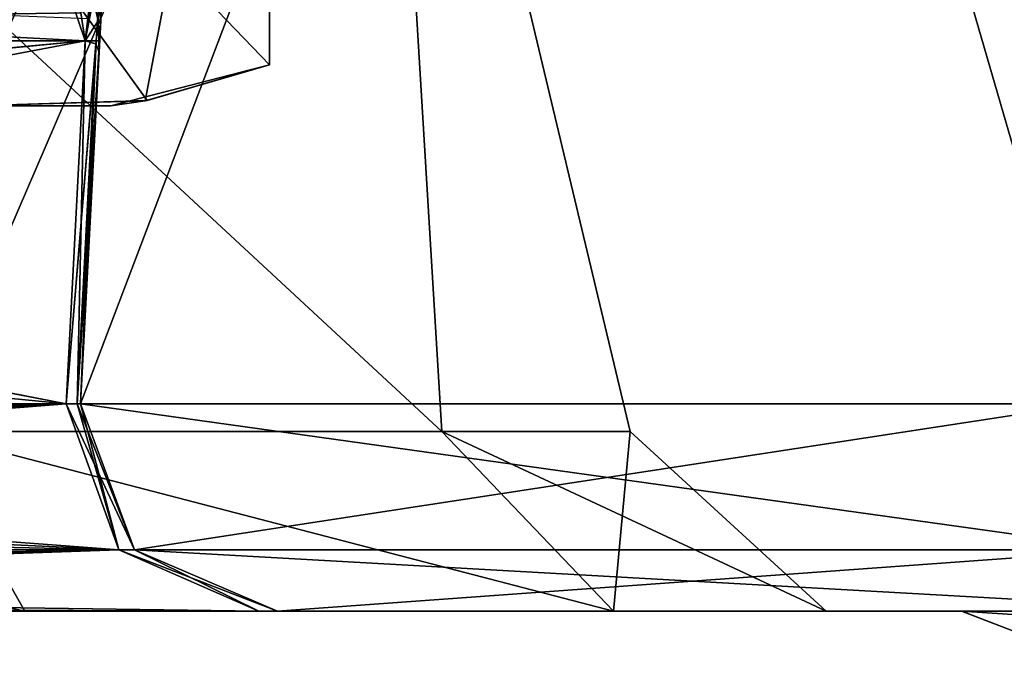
# Model space of a CAD drawing. Header units: inches. Extents: x -11.1 to 11.1, y -2.2 to 7.8.
# Tile 24 of 256: x -8.6076 to -8.4578, y -2.1211 to -2.0219. Entities that reach past the tile are written whole.
import ezdxf

# ---------------------------------------------------------------- set-up
doc = ezdxf.new("R2010")
doc.units = ezdxf.units.IN
doc.header["$LTSCALE"] = 93.866667
doc.header["$MEASUREMENT"] = 0
for name, color, linetype in [('13983', 7, 'CONTINUOUS'), ('13985', 7, 'CONTINUOUS'), ('13986', 7, 'CONTINUOUS'), ('13996', 7, 'CONTINUOUS'), ('14067', 7, 'CONTINUOUS'), ('14069', 7, 'CONTINUOUS'), ('14070', 7, 'CONTINUOUS'), ('14080', 7, 'CONTINUOUS'), ('15054', 7, 'CONTINUOUS'), ('15136', 7, 'CONTINUOUS'), ('15137', 7, 'CONTINUOUS'), ('15138', 7, 'CONTINUOUS'), ('15139', 7, 'CONTINUOUS'), ('15144', 7, 'CONTINUOUS'), ('15145', 7, 'CONTINUOUS'), ('15146', 7, 'CONTINUOUS'), ('15166', 7, 'CONTINUOUS'), ('15167', 7, 'CONTINUOUS'), ('15168', 7, 'CONTINUOUS'), ('15169', 7, 'CONTINUOUS'), ('15235', 7, 'CONTINUOUS'), ('15238', 7, 'CONTINUOUS'), ('15239', 7, 'CONTINUOUS'), ('15242', 7, 'CONTINUOUS'), ('15251', 7, 'CONTINUOUS'), ('15252', 7, 'CONTINUOUS'), ('15253', 7, 'CONTINUOUS'), ('15254', 7, 'CONTINUOUS'), ('15256', 7, 'CONTINUOUS'), ('15265', 7, 'CONTINUOUS'), ('15266', 7, 'CONTINUOUS'), ('15267', 7, 'CONTINUOUS'), ('15268', 7, 'CONTINUOUS'), ('15269', 7, 'CONTINUOUS'), ('15270', 7, 'CONTINUOUS'), ('15271', 7, 'CONTINUOUS'), ('15272', 7, 'CONTINUOUS'), ('15273', 7, 'CONTINUOUS'), ('15274', 7, 'CONTINUOUS'), ('15330', 7, 'CONTINUOUS'), ('15331', 7, 'CONTINUOUS'), ('15332', 7, 'CONTINUOUS'), ('15432', 7, 'CONTINUOUS'), ('15433', 7, 'CONTINUOUS'), ('15497', 7, 'CONTINUOUS'), ('15504', 7, 'CONTINUOUS'), ('15507', 7, 'CONTINUOUS'), ('15508', 7, 'CONTINUOUS'), ('16139', 7, 'CONTINUOUS'), ('16147', 7, 'CONTINUOUS')]:
    doc.layers.add(name, color=color, linetype=linetype)

msp = doc.modelspace()

# ---------------------------------------------------------------- linework, layer by layer
at = {"layer": '13983', "color": 252, "linetype": 'Continuous', "true_color": 0x969696}
for points in [[(-8.61, -2.035, -2), (-8.61468, -2.035, -2.07812), (-8.59375, -2.035, -2), (-8.61, -2.035, -2)], [(-8.61468, -2.035, -1.92188), (-8.61, -2.035, -2), (-8.59375, -2.035, -2), (-8.61468, -2.035, -1.92188)]]:
    msp.add_3dface(points, dxfattribs=at)
at = {"layer": '13985', "color": 252, "linetype": 'Continuous', "true_color": 0x969696}
for points in [[(-8.65979, -1.935, -2.15625), (-8.56958, -1.935, -2), (-8.65979, -2.02877, -2.15625), (-8.65979, -1.935, -2.15625)], [(-8.65979, -2.02877, -2.15625), (-8.56958, -1.935, -2), (-8.63478, -2.03474, -2.11293), (-8.65979, -2.02877, -2.15625)], [(-8.56958, -1.935, -2), (-8.61468, -2.035, -2.07812), (-8.63478, -2.03474, -2.11293), (-8.56958, -1.935, -2)], [(-8.61468, -2.035, -2.07812), (-8.56958, -1.935, -2), (-8.5885, -2.03427, -2.03278), (-8.61468, -2.035, -2.07812)], [(-8.56958, -1.935, -2), (-8.56958, -2.02877, -2), (-8.5885, -2.03427, -2.03278), (-8.56958, -1.935, -2)]]:
    msp.add_3dface(points, dxfattribs=at)
at = {"layer": '13986', "color": 252, "linetype": 'Continuous', "true_color": 0x969696}
for points in [[(-8.56958, -1.935, -2), (-8.65979, -1.935, -1.84375), (-8.56958, -2.02877, -2), (-8.56958, -1.935, -2)], [(-8.65979, -1.935, -1.84375), (-8.61468, -2.035, -1.92188), (-8.5882, -2.03423, -1.96774), (-8.65979, -1.935, -1.84375)], [(-8.56958, -2.02877, -2), (-8.65979, -1.935, -1.84375), (-8.5882, -2.03423, -1.96774), (-8.56958, -2.02877, -2)]]:
    msp.add_3dface(points, dxfattribs=at)
at = {"layer": '13996', "color": 252, "linetype": 'Continuous', "true_color": 0x969696}
for points in [[(-8.56958, -2.02877, -2), (-8.59375, -2.035, -2), (-8.5885, -2.03427, -2.03278), (-8.56958, -2.02877, -2)], [(-8.59375, -2.035, -2), (-8.56958, -2.02877, -2), (-8.5882, -2.03423, -1.96774), (-8.59375, -2.035, -2)], [(-8.61468, -2.035, -1.92188), (-8.59375, -2.035, -2), (-8.5882, -2.03423, -1.96774), (-8.61468, -2.035, -1.92188)], [(-8.59375, -2.035, -2), (-8.61468, -2.035, -2.07812), (-8.5885, -2.03427, -2.03278), (-8.59375, -2.035, -2)]]:
    msp.add_3dface(points, dxfattribs=at)
at = {"layer": '14067', "color": 252, "linetype": 'Continuous', "true_color": 0x969696}
for points in [[(-8.61, -2.035, 2), (-8.61468, -2.035, 1.92188), (-8.59375, -2.035, 2), (-8.61, -2.035, 2)], [(-8.61468, -2.035, 2.07812), (-8.61, -2.035, 2), (-8.59375, -2.035, 2), (-8.61468, -2.035, 2.07812)]]:
    msp.add_3dface(points, dxfattribs=at)
at = {"layer": '14069', "color": 252, "linetype": 'Continuous', "true_color": 0x969696}
for points in [[(-8.65979, -1.935, 1.84375), (-8.56958, -1.935, 2), (-8.65979, -2.02877, 1.84375), (-8.65979, -1.935, 1.84375)], [(-8.65979, -2.02877, 1.84375), (-8.56958, -1.935, 2), (-8.63478, -2.03474, 1.88707), (-8.65979, -2.02877, 1.84375)], [(-8.56958, -1.935, 2), (-8.61468, -2.035, 1.92188), (-8.63478, -2.03474, 1.88707), (-8.56958, -1.935, 2)], [(-8.61468, -2.035, 1.92188), (-8.56958, -1.935, 2), (-8.5885, -2.03427, 1.96722), (-8.61468, -2.035, 1.92188)], [(-8.56958, -1.935, 2), (-8.56958, -2.02877, 2), (-8.5885, -2.03427, 1.96722), (-8.56958, -1.935, 2)]]:
    msp.add_3dface(points, dxfattribs=at)
at = {"layer": '14070', "color": 252, "linetype": 'Continuous', "true_color": 0x969696}
for points in [[(-8.56958, -1.935, 2), (-8.65979, -1.935, 2.15625), (-8.56958, -2.02877, 2), (-8.56958, -1.935, 2)], [(-8.65979, -1.935, 2.15625), (-8.61468, -2.035, 2.07812), (-8.5882, -2.03423, 2.03226), (-8.65979, -1.935, 2.15625)], [(-8.56958, -2.02877, 2), (-8.65979, -1.935, 2.15625), (-8.5882, -2.03423, 2.03226), (-8.56958, -2.02877, 2)]]:
    msp.add_3dface(points, dxfattribs=at)
at = {"layer": '14080', "color": 252, "linetype": 'Continuous', "true_color": 0x969696}
for points in [[(-8.56958, -2.02877, 2), (-8.59375, -2.035, 2), (-8.5885, -2.03427, 1.96722), (-8.56958, -2.02877, 2)], [(-8.59375, -2.035, 2), (-8.56958, -2.02877, 2), (-8.5882, -2.03423, 2.03226), (-8.59375, -2.035, 2)], [(-8.61468, -2.035, 2.07812), (-8.59375, -2.035, 2), (-8.5882, -2.03423, 2.03226), (-8.61468, -2.035, 2.07812)], [(-8.59375, -2.035, 2), (-8.61468, -2.035, 1.92188), (-8.5885, -2.03427, 1.96722), (-8.59375, -2.035, 2)]]:
    msp.add_3dface(points, dxfattribs=at)
at = {"layer": '15054', "linetype": 'Continuous'}
for points in [[(-8.86023, -2.112, -2.27365), (-8.57122, -2.112, -3.63333), (-8.85922, -2.112, -2.24162), (-8.86023, -2.112, -2.27365)], [(-8.86023, -2.112, -1.72635), (-8.7311, -2.112, -1.73559), (-8.57122, -2.112, -0.36667), (-8.86023, -2.112, -1.72635)], [(-8.86023, -2.112, 1.72635), (-8.57122, -2.112, 0.36667), (-8.85922, -2.112, 1.75838), (-8.86023, -2.112, 1.72635)], [(-8.86023, -2.112, 2.27365), (-8.7311, -2.112, 2.26441), (-8.57122, -2.112, 3.63333), (-8.86023, -2.112, 2.27365)], [(-8.85922, -2.112, -2.24162), (-8.57122, -2.112, -3.63333), (-8.7311, -2.112, -2.26441), (-8.85922, -2.112, -2.24162)], [(-8.85922, -2.112, 1.75838), (-8.57122, -2.112, 0.36667), (-8.7311, -2.112, 1.73559), (-8.85922, -2.112, 1.75838)], [(-8.7311, -2.112, -2.26441), (-8.57122, -2.112, -3.63333), (-8.60682, -2.112, -2.22315), (-8.7311, -2.112, -2.26441)], [(-8.7311, -2.112, -1.73559), (-8.60682, -2.112, -1.77685), (-8.57122, -2.112, -0.36667), (-8.7311, -2.112, -1.73559)], [(-8.7311, -2.112, 1.73559), (-8.57122, -2.112, 0.36667), (-8.60682, -2.112, 1.77685), (-8.7311, -2.112, 1.73559)], [(-8.7311, -2.112, 2.26441), (-8.60682, -2.112, 2.22315), (-8.57122, -2.112, 3.63333), (-8.7311, -2.112, 2.26441)], [(-8.60682, -2.112, -2.22315), (-8.57122, -2.112, -3.63333), (-8.5691, -2.112, -3.64675), (-8.60682, -2.112, -2.22315)], [(-8.51724, -2.112, -2.12701), (-8.60682, -2.112, -2.22315), (-8.56839, -2.112, -3.66032), (-8.51724, -2.112, -2.12701)], [(-8.56839, -2.112, -3.66032), (-8.60682, -2.112, -2.22315), (-8.5691, -2.112, -3.64675), (-8.56839, -2.112, -3.66032)], [(-8.60682, -2.112, -1.77685), (-8.51724, -2.112, -1.87299), (-8.57122, -2.112, -0.36667), (-8.60682, -2.112, -1.77685)], [(-8.5691, -2.112, 0.35325), (-8.56839, -2.112, 0.33968), (-8.60682, -2.112, 1.77685), (-8.5691, -2.112, 0.35325)], [(-8.60682, -2.112, 1.77685), (-8.56839, -2.112, 0.33968), (-8.51724, -2.112, 1.87299), (-8.60682, -2.112, 1.77685)], [(-8.57122, -2.112, 0.36667), (-8.5691, -2.112, 0.35325), (-8.60682, -2.112, 1.77685), (-8.57122, -2.112, 0.36667)], [(-8.60682, -2.112, 2.22315), (-8.51724, -2.112, 2.12701), (-8.57122, -2.112, 3.63333), (-8.60682, -2.112, 2.22315)], [(-8.57122, -2.112, -0.36667), (-8.51724, -2.112, -1.87299), (-8.5691, -2.112, -0.35325), (-8.57122, -2.112, -0.36667)], [(-8.57122, -2.112, 3.63333), (-8.51724, -2.112, 2.12701), (-8.5691, -2.112, 3.64675), (-8.57122, -2.112, 3.63333)], [(-8.5691, -2.112, -0.35325), (-8.51724, -2.112, -1.87299), (-8.56839, -2.112, -0.33968), (-8.5691, -2.112, -0.35325)], [(-8.5691, -2.112, 3.64675), (-8.51724, -2.112, 2.12701), (-8.56839, -2.112, 3.66032), (-8.5691, -2.112, 3.64675)], [(-8.51724, -2.112, -2.12701), (-8.56839, -2.112, -3.66032), (-8.46427, -2.112, -3.75256), (-8.51724, -2.112, -2.12701)], [(-8.56839, -2.112, -0.33968), (-8.51724, -2.112, -1.87299), (-8.56839, -2.112, 0.33968), (-8.56839, -2.112, -0.33968)], [(-8.56839, -2.112, 0.33968), (-8.51724, -2.112, -1.87299), (-8.51724, -2.112, 1.87299), (-8.56839, -2.112, 0.33968)], [(-8.51724, -2.112, 2.12701), (-8.48489, -2.112, 2), (-8.56839, -2.112, 3.675), (-8.51724, -2.112, 2.12701)], [(-8.56839, -2.112, 3.675), (-8.48489, -2.112, 2), (-8.46426, -2.112, 3.75258), (-8.56839, -2.112, 3.675)], [(-8.56839, -2.112, 3.66032), (-8.51724, -2.112, 2.12701), (-8.56839, -2.112, 3.675), (-8.56839, -2.112, 3.66032)], [(-8.42388, -2.112, 4.02388), (-8.56839, -2.112, 3.675), (-8.46426, -2.112, 3.75258), (-8.42388, -2.112, 4.02388)], [(-8.56839, -2.112, -3.675), (-8.42388, -2.112, -4.02388), (-8.56839, -2.112, -3.66032), (-8.56839, -2.112, -3.675)], [(-8.56839, -2.112, -3.66032), (-8.42388, -2.112, -4.02388), (-8.46427, -2.112, -3.75256), (-8.56839, -2.112, -3.66032)], [(-8.48489, -2.112, -2), (-8.51724, -2.112, -2.12701), (-8.46427, -2.112, -3.75256), (-8.48489, -2.112, -2)], [(-8.51724, -2.112, -1.87299), (-8.48489, -2.112, -2), (-8.51724, -2.112, 1.87299), (-8.51724, -2.112, -1.87299)], [(-8.51724, -2.112, 1.87299), (-8.48489, -2.112, -2), (-8.48489, -2.112, 2), (-8.51724, -2.112, 1.87299)], [(-8.48489, -2.112, 2), (-8.48489, -2.112, -2), (-8.46427, -2.112, -3.75256), (-8.48489, -2.112, 2)], [(-8.48489, -2.112, 2), (-8.46427, -2.112, -3.75256), (-8.46426, -2.112, 3.75258), (-8.48489, -2.112, 2)], [(-8.46427, -2.112, -3.75256), (-8.42388, -2.112, -4.02388), (-8.35718, -2.112, -3.95407), (-8.46427, -2.112, -3.75256)], [(-8.46427, -2.112, -3.75256), (-8.35107, -2.112, -3.64744), (-8.46426, -2.112, 3.75258), (-8.46427, -2.112, -3.75256)], [(-8.38162, -2.112, 3.92706), (-8.42388, -2.112, 4.02388), (-8.46426, -2.112, 3.75258), (-8.38162, -2.112, 3.92706)], [(-8.35107, -2.112, -3.64744), (-8.351, -2.112, 3.6474), (-8.46426, -2.112, 3.75258), (-8.35107, -2.112, -3.64744)]]:
    msp.add_3dface(points, dxfattribs=at)
at = {"layer": '15136', "linetype": 'Continuous'}
for points in [[(-8.88954, -2.08043, 2.27988), (-8.60053, -2.08043, 3.63956), (-8.88353, -2.02515, 2.29419), (-8.88954, -2.08043, 2.27988)], [(-8.88353, -2.02515, 2.29419), (-8.60053, -2.08043, 3.63956), (-8.59763, -2.02515, 3.63925), (-8.88353, -2.02515, 2.29419)]]:
    msp.add_3dface(points, dxfattribs=at)
at = {"layer": '15137', "linetype": 'Continuous'}
for points in [[(-8.88851, -2.05229, -1.72237), (-8.60053, -2.08043, -0.36044), (-8.88751, -2.02515, -1.72454), (-8.88851, -2.05229, -1.72237)], [(-8.88751, -2.02515, -1.72454), (-8.60053, -2.08043, -0.36044), (-8.59763, -2.02515, -0.36075), (-8.88751, -2.02515, -1.72454)], [(-8.88954, -2.08043, -1.72012), (-8.60053, -2.08043, -0.36044), (-8.88851, -2.05229, -1.72237), (-8.88954, -2.08043, -1.72012)]]:
    msp.add_3dface(points, dxfattribs=at)
at = {"layer": '15138', "linetype": 'Continuous'}
for points in [[(-8.60053, -2.08043, 0.36044), (-8.88954, -2.08043, 1.72012), (-8.59763, -2.02515, 0.36075), (-8.60053, -2.08043, 0.36044)], [(-8.59763, -2.02515, 0.36075), (-8.88954, -2.08043, 1.72012), (-8.88851, -2.0523, 1.72237), (-8.59763, -2.02515, 0.36075)], [(-8.88751, -2.02515, 1.72454), (-8.59763, -2.02515, 0.36075), (-8.88851, -2.0523, 1.72237), (-8.88751, -2.02515, 1.72454)]]:
    msp.add_3dface(points, dxfattribs=at)
at = {"layer": '15139', "linetype": 'Continuous'}
for points in [[(-8.60053, -2.08043, -3.63956), (-8.88954, -2.08043, -2.27988), (-8.59763, -2.02515, -3.63925), (-8.60053, -2.08043, -3.63956)], [(-8.59763, -2.02515, -3.63925), (-8.88954, -2.08043, -2.27988), (-8.88854, -2.05327, -2.27771), (-8.59763, -2.02515, -3.63925)], [(-8.88751, -2.02515, -2.27546), (-8.59763, -2.02515, -3.63925), (-8.88854, -2.05327, -2.27771), (-8.88751, -2.02515, -2.27546)]]:
    msp.add_3dface(points, dxfattribs=at)
at = {"layer": '15144', "linetype": 'Continuous'}
for points in [[(-8.59835, -2.08043, -3.675), (-8.57492, -1.63343, -3.675), (-8.4285, -1.63343, -4.0285), (-8.59835, -2.08043, -3.675)], [(-8.44506, -2.08043, -4.04506), (-8.59835, -2.08043, -3.675), (-8.4285, -1.63343, -4.0285), (-8.44506, -2.08043, -4.04506)]]:
    msp.add_3dface(points, dxfattribs=at)
at = {"layer": '15145', "linetype": 'Continuous'}
for points in [[(-8.59835, -2.08043, 3.675), (-8.57492, -1.63343, 3.675), (-8.59545, -2.02515, 3.66002), (-8.59835, -2.08043, 3.675)], [(-8.59835, -2.08043, -3.675), (-8.59835, -2.08043, -3.66032), (-8.57492, -1.63343, -3.675), (-8.59835, -2.08043, -3.675)], [(-8.57492, -1.63343, -3.675), (-8.59835, -2.08043, -3.66032), (-8.59554, -2.02683, -3.66003), (-8.57492, -1.63343, -3.675)], [(-8.59338, -1.98575, -0.382), (-8.59835, -2.08043, 0.33968), (-8.57492, -1.63343, -1.58776), (-8.59338, -1.98575, -0.382)], [(-8.57492, -1.63343, -1.58776), (-8.59835, -2.08043, 0.33968), (-8.59545, -2.02515, 0.33998), (-8.57492, -1.63343, -1.58776)], [(-8.59511, -2.01865, -3.65254), (-8.57492, -1.63343, -3.675), (-8.59554, -2.02683, -3.66003), (-8.59511, -2.01865, -3.65254)], [(-8.59545, -2.02515, 3.66002), (-8.57492, -1.63343, 3.675), (-8.59462, -2.00938, 3.65466), (-8.59545, -2.02515, 3.66002)], [(-8.5937, -1.99178, 0.36635), (-8.57492, -1.63343, -1.58776), (-8.59545, -2.02515, 0.33998), (-8.5937, -1.99178, 0.36635)], [(-8.59389, -1.99537, -0.35981), (-8.59835, -2.08043, 0.33968), (-8.59338, -1.98575, -0.382), (-8.59389, -1.99537, -0.35981)], [(-8.59462, -2.00938, -0.34534), (-8.59835, -2.08043, 0.33968), (-8.59389, -1.99537, -0.35981), (-8.59462, -2.00938, -0.34534)], [(-8.59545, -2.02515, -0.33998), (-8.59835, -2.08043, 0.33968), (-8.59462, -2.00938, -0.34534), (-8.59545, -2.02515, -0.33998)], [(-8.59835, -2.08043, 3.66032), (-8.59835, -2.08043, 3.675), (-8.59545, -2.02515, 3.66002), (-8.59835, -2.08043, 3.66032)], [(-8.59835, -2.08043, -0.33968), (-8.59835, -2.08043, 0.33968), (-8.59545, -2.02515, -0.33998), (-8.59835, -2.08043, -0.33968)]]:
    msp.add_3dface(points, dxfattribs=at)
at = {"layer": '15146', "linetype": 'Continuous'}
for points in [[(-8.59835, -2.08043, 3.675), (-8.44506, -2.08043, 4.04506), (-8.57492, -1.63343, 3.675), (-8.59835, -2.08043, 3.675)], [(-8.57492, -1.63343, 3.675), (-8.44506, -2.08043, 4.04506), (-8.4285, -1.63343, 4.0285), (-8.57492, -1.63343, 3.675)]]:
    msp.add_3dface(points, dxfattribs=at)
at = {"layer": '15166', "linetype": 'Continuous'}
for points in [[(-8.60053, -2.08043, -3.63956), (-8.59763, -2.02515, -3.63925), (-8.59602, -2.02556, -3.64957), (-8.60053, -2.08043, -3.63956)], [(-8.59889, -2.08042, -3.64988), (-8.60053, -2.08043, -3.63956), (-8.59602, -2.02556, -3.64957), (-8.59889, -2.08042, -3.64988)], [(-8.59554, -2.02683, -3.66003), (-8.59889, -2.08042, -3.64988), (-8.59602, -2.02556, -3.64957), (-8.59554, -2.02683, -3.66003)], [(-8.59554, -2.02683, -3.66003), (-8.59835, -2.08043, -3.66032), (-8.59889, -2.08042, -3.64988), (-8.59554, -2.02683, -3.66003)]]:
    msp.add_3dface(points, dxfattribs=at)
at = {"layer": '15167', "linetype": 'Continuous'}
for points in [[(-8.59763, -2.02515, -0.36075), (-8.60053, -2.08043, -0.36044), (-8.59889, -2.08042, -0.35012), (-8.59763, -2.02515, -0.36075)], [(-8.59763, -2.02515, -0.36075), (-8.59889, -2.08042, -0.35012), (-8.596, -2.02518, -0.35044), (-8.59763, -2.02515, -0.36075)], [(-8.59889, -2.08042, -0.35012), (-8.59835, -2.08043, -0.33968), (-8.596, -2.02518, -0.35044), (-8.59889, -2.08042, -0.35012)], [(-8.59835, -2.08043, -0.33968), (-8.59545, -2.02515, -0.33998), (-8.596, -2.02518, -0.35044), (-8.59835, -2.08043, -0.33968)]]:
    msp.add_3dface(points, dxfattribs=at)
at = {"layer": '15168', "linetype": 'Continuous'}
for points in [[(-8.60053, -2.08043, 0.36044), (-8.59763, -2.02515, 0.36075), (-8.596, -2.02516, 0.35046), (-8.60053, -2.08043, 0.36044)], [(-8.59889, -2.08042, 0.35012), (-8.60053, -2.08043, 0.36044), (-8.596, -2.02516, 0.35046), (-8.59889, -2.08042, 0.35012)], [(-8.59545, -2.02515, 0.33998), (-8.59835, -2.08043, 0.33968), (-8.59889, -2.08042, 0.35012), (-8.59545, -2.02515, 0.33998)], [(-8.59545, -2.02515, 0.33998), (-8.59889, -2.08042, 0.35012), (-8.596, -2.02516, 0.35046), (-8.59545, -2.02515, 0.33998)]]:
    msp.add_3dface(points, dxfattribs=at)
at = {"layer": '15169', "linetype": 'Continuous'}
for points in [[(-8.59763, -2.02515, 3.63925), (-8.60053, -2.08043, 3.63956), (-8.59889, -2.08042, 3.64988), (-8.59763, -2.02515, 3.63925)], [(-8.59763, -2.02515, 3.63925), (-8.59889, -2.08042, 3.64988), (-8.596, -2.02518, 3.64956), (-8.59763, -2.02515, 3.63925)], [(-8.59889, -2.08042, 3.64988), (-8.59835, -2.08043, 3.66032), (-8.596, -2.02518, 3.64956), (-8.59889, -2.08042, 3.64988)], [(-8.59835, -2.08043, 3.66032), (-8.59545, -2.02515, 3.66002), (-8.596, -2.02518, 3.64956), (-8.59835, -2.08043, 3.66032)]]:
    msp.add_3dface(points, dxfattribs=at)
at = {"layer": '15235', "linetype": 'Continuous'}
for points in [[(-8.59763, -2.02515, -3.63925), (-8.88751, -2.02515, -2.27546), (-8.8818, -2.01042, -2.27941), (-8.59763, -2.02515, -3.63925)], [(-8.59726, -2.02172, -3.63918), (-8.59763, -2.02515, -3.63925), (-8.8818, -2.01042, -2.27941), (-8.59726, -2.02172, -3.63918)]]:
    msp.add_3dface(points, dxfattribs=at)
at = {"layer": '15238', "linetype": 'Continuous'}
for points in [[(-8.88345, -2.01266, -1.72205), (-8.88751, -2.02515, -1.72454), (-8.60141, -2.01461, -0.39061), (-8.88345, -2.01266, -1.72205)], [(-8.60141, -2.01461, -0.39061), (-8.88751, -2.02515, -1.72454), (-8.59979, -2.01759, -0.37756), (-8.60141, -2.01461, -0.39061)], [(-8.59979, -2.01759, -0.37756), (-8.88751, -2.02515, -1.72454), (-8.59832, -2.02088, -0.36655), (-8.59979, -2.01759, -0.37756)], [(-8.88751, -2.02515, -1.72454), (-8.59763, -2.02515, -0.36075), (-8.59832, -2.02088, -0.36655), (-8.88751, -2.02515, -1.72454)]]:
    msp.add_3dface(points, dxfattribs=at)
at = {"layer": '15239', "linetype": 'Continuous'}
for points in [[(-8.59763, -2.02515, 0.36075), (-8.88751, -2.02515, 1.72454), (-8.8818, -2.01042, 1.72059), (-8.59763, -2.02515, 0.36075)], [(-8.60085, -2.01561, 0.38595), (-8.59763, -2.02515, 0.36075), (-8.8818, -2.01042, 1.72059), (-8.60085, -2.01561, 0.38595)]]:
    msp.add_3dface(points, dxfattribs=at)
at = {"layer": '15242', "linetype": 'Continuous'}
for points in [[(-8.87925, -2.01104, 2.29329), (-8.88353, -2.02515, 2.29419), (-8.60324, -2.01138, 3.59282), (-8.87925, -2.01104, 2.29329)], [(-8.60324, -2.01138, 3.59282), (-8.88353, -2.02515, 2.29419), (-8.60141, -2.01461, 3.60939), (-8.60324, -2.01138, 3.59282)], [(-8.60141, -2.01461, 3.60939), (-8.88353, -2.02515, 2.29419), (-8.59979, -2.01759, 3.62244), (-8.60141, -2.01461, 3.60939)], [(-8.59979, -2.01759, 3.62244), (-8.88353, -2.02515, 2.29419), (-8.59832, -2.02088, 3.63345), (-8.59979, -2.01759, 3.62244)], [(-8.88353, -2.02515, 2.29419), (-8.59763, -2.02515, 3.63925), (-8.59832, -2.02088, 3.63345), (-8.88353, -2.02515, 2.29419)]]:
    msp.add_3dface(points, dxfattribs=at)
at = {"layer": '15251', "linetype": 'Continuous'}
for points in [[(-8.59763, -2.02515, 3.63925), (-8.59462, -2.00938, 3.65466), (-8.59832, -2.02088, 3.63345), (-8.59763, -2.02515, 3.63925)], [(-8.59545, -2.02515, 3.66002), (-8.59462, -2.00938, 3.65466), (-8.59763, -2.02515, 3.63925), (-8.59545, -2.02515, 3.66002)], [(-8.59545, -2.02515, 3.66002), (-8.59763, -2.02515, 3.63925), (-8.596, -2.02518, 3.64956), (-8.59545, -2.02515, 3.66002)]]:
    msp.add_3dface(points, dxfattribs=at)
at = {"layer": '15252', "linetype": 'Continuous'}
for points in [[(-8.59763, -2.02515, -0.36075), (-8.59462, -2.00938, -0.34534), (-8.59832, -2.02088, -0.36655), (-8.59763, -2.02515, -0.36075)], [(-8.59545, -2.02515, -0.33998), (-8.59462, -2.00938, -0.34534), (-8.59763, -2.02515, -0.36075), (-8.59545, -2.02515, -0.33998)], [(-8.59545, -2.02515, -0.33998), (-8.59763, -2.02515, -0.36075), (-8.596, -2.02518, -0.35044), (-8.59545, -2.02515, -0.33998)]]:
    msp.add_3dface(points, dxfattribs=at)
at = {"layer": '15253', "linetype": 'Continuous'}
for points in [[(-8.5937, -1.99178, 0.36635), (-8.59763, -2.02515, 0.36075), (-8.60085, -2.01561, 0.38595), (-8.5937, -1.99178, 0.36635)], [(-8.59763, -2.02515, 0.36075), (-8.5937, -1.99178, 0.36635), (-8.596, -2.02516, 0.35046), (-8.59763, -2.02515, 0.36075)], [(-8.5937, -1.99178, 0.36635), (-8.59545, -2.02515, 0.33998), (-8.596, -2.02516, 0.35046), (-8.5937, -1.99178, 0.36635)]]:
    msp.add_3dface(points, dxfattribs=at)
at = {"layer": '15254', "linetype": 'Continuous'}
for points in [[(-8.59763, -2.02515, -3.63925), (-8.59726, -2.02172, -3.63918), (-8.59651, -2.01837, -3.63902), (-8.59763, -2.02515, -3.63925)], [(-8.59763, -2.02515, -3.63925), (-8.59651, -2.01837, -3.63902), (-8.59569, -2.02209, -3.64904), (-8.59763, -2.02515, -3.63925)], [(-8.59602, -2.02556, -3.64957), (-8.59763, -2.02515, -3.63925), (-8.59569, -2.02209, -3.64904), (-8.59602, -2.02556, -3.64957)], [(-8.59554, -2.02683, -3.66003), (-8.59602, -2.02556, -3.64957), (-8.59569, -2.02209, -3.64904), (-8.59554, -2.02683, -3.66003)]]:
    msp.add_3dface(points, dxfattribs=at)
at = {"layer": '15256', "linetype": 'Continuous'}
for points in [[(-8.59569, -2.02209, -3.64904), (-8.59651, -2.01837, -3.63902), (-8.59528, -2.01504, -3.64197), (-8.59569, -2.02209, -3.64904)], [(-8.59511, -2.01865, -3.65254), (-8.59569, -2.02209, -3.64904), (-8.59528, -2.01504, -3.64197), (-8.59511, -2.01865, -3.65254)], [(-8.59511, -2.01865, -3.65254), (-8.59554, -2.02683, -3.66003), (-8.59569, -2.02209, -3.64904), (-8.59511, -2.01865, -3.65254)]]:
    msp.add_3dface(points, dxfattribs=at)
at = {"layer": '15265', "linetype": 'Continuous'}
for points in [[(-8.88954, -2.08043, -2.27988), (-8.60053, -2.08043, -3.63956), (-8.59251, -2.10265, -3.63786), (-8.88954, -2.08043, -2.27988)], [(-8.88954, -2.08043, -2.27988), (-8.59251, -2.10265, -3.63786), (-8.88888, -2.08849, -2.27974), (-8.88954, -2.08043, -2.27988)], [(-8.59251, -2.10265, -3.63786), (-8.88614, -2.09608, -2.27916), (-8.88888, -2.08849, -2.27974), (-8.59251, -2.10265, -3.63786)], [(-8.59251, -2.10265, -3.63786), (-8.88152, -2.10265, -2.27818), (-8.88614, -2.09608, -2.27916), (-8.59251, -2.10265, -3.63786)], [(-8.59251, -2.10265, -3.63786), (-8.87535, -2.10772, -2.27687), (-8.88152, -2.10265, -2.27818), (-8.59251, -2.10265, -3.63786)], [(-8.59251, -2.10265, -3.63786), (-8.57122, -2.112, -3.63333), (-8.87535, -2.10772, -2.27687), (-8.59251, -2.10265, -3.63786)], [(-8.57122, -2.112, -3.63333), (-8.86807, -2.11091, -2.27532), (-8.87535, -2.10772, -2.27687), (-8.57122, -2.112, -3.63333)], [(-8.57122, -2.112, -3.63333), (-8.86023, -2.112, -2.27365), (-8.86807, -2.11091, -2.27532), (-8.57122, -2.112, -3.63333)]]:
    msp.add_3dface(points, dxfattribs=at)
at = {"layer": '15266', "linetype": 'Continuous'}
for points in [[(-8.60053, -2.08043, -0.36044), (-8.88954, -2.08043, -1.72012), (-8.88888, -2.08849, -1.72026), (-8.60053, -2.08043, -0.36044)], [(-8.88614, -2.09608, -1.72084), (-8.60053, -2.08043, -0.36044), (-8.88888, -2.08849, -1.72026), (-8.88614, -2.09608, -1.72084)], [(-8.88152, -2.10265, -1.72182), (-8.60053, -2.08043, -0.36044), (-8.88614, -2.09608, -1.72084), (-8.88152, -2.10265, -1.72182)], [(-8.59251, -2.10265, -0.36214), (-8.60053, -2.08043, -0.36044), (-8.88152, -2.10265, -1.72182), (-8.59251, -2.10265, -0.36214)], [(-8.87535, -2.10771, -1.72313), (-8.59251, -2.10265, -0.36214), (-8.88152, -2.10265, -1.72182), (-8.87535, -2.10771, -1.72313)], [(-8.86807, -2.11091, -1.72468), (-8.59251, -2.10265, -0.36214), (-8.87535, -2.10771, -1.72313), (-8.86807, -2.11091, -1.72468)], [(-8.86023, -2.112, -1.72635), (-8.59251, -2.10265, -0.36214), (-8.86807, -2.11091, -1.72468), (-8.86023, -2.112, -1.72635)], [(-8.86023, -2.112, -1.72635), (-8.57122, -2.112, -0.36667), (-8.59251, -2.10265, -0.36214), (-8.86023, -2.112, -1.72635)]]:
    msp.add_3dface(points, dxfattribs=at)
at = {"layer": '15267', "linetype": 'Continuous'}
for points in [[(-8.59889, -2.08042, -0.35012), (-8.60053, -2.08043, -0.36044), (-8.59251, -2.10265, -0.36214), (-8.59889, -2.08042, -0.35012)], [(-8.59835, -2.08043, -0.33968), (-8.59889, -2.08042, -0.35012), (-8.59251, -2.10265, -0.36214), (-8.59835, -2.08043, -0.33968)], [(-8.59015, -2.10265, -0.33968), (-8.59835, -2.08043, -0.33968), (-8.59251, -2.10265, -0.36214), (-8.59015, -2.10265, -0.33968)], [(-8.57122, -2.112, -0.36667), (-8.59015, -2.10265, -0.33968), (-8.59251, -2.10265, -0.36214), (-8.57122, -2.112, -0.36667)], [(-8.57122, -2.112, -0.36667), (-8.56839, -2.112, -0.33968), (-8.59015, -2.10265, -0.33968), (-8.57122, -2.112, -0.36667)], [(-8.57122, -2.112, -0.36667), (-8.5691, -2.112, -0.35325), (-8.56839, -2.112, -0.33968), (-8.57122, -2.112, -0.36667)]]:
    msp.add_3dface(points, dxfattribs=at)
at = {"layer": '15268', "linetype": 'Continuous'}
for points in [[(-8.59835, -2.08043, 0.33968), (-8.59835, -2.08043, -0.33968), (-8.59015, -2.10265, -0.33968), (-8.59835, -2.08043, 0.33968)], [(-8.59015, -2.10265, 0.33968), (-8.59835, -2.08043, 0.33968), (-8.59015, -2.10265, -0.33968), (-8.59015, -2.10265, 0.33968)], [(-8.56839, -2.112, -0.33968), (-8.56839, -2.112, 0.33968), (-8.59015, -2.10265, 0.33968), (-8.56839, -2.112, -0.33968)], [(-8.56839, -2.112, -0.33968), (-8.59015, -2.10265, 0.33968), (-8.59015, -2.10265, -0.33968), (-8.56839, -2.112, -0.33968)]]:
    msp.add_3dface(points, dxfattribs=at)
at = {"layer": '15269', "linetype": 'Continuous'}
for points in [[(-8.60053, -2.08043, 0.36044), (-8.59889, -2.08042, 0.35012), (-8.59015, -2.10265, 0.33968), (-8.60053, -2.08043, 0.36044)], [(-8.59251, -2.10265, 0.36214), (-8.60053, -2.08043, 0.36044), (-8.59015, -2.10265, 0.33968), (-8.59251, -2.10265, 0.36214)], [(-8.59889, -2.08042, 0.35012), (-8.59835, -2.08043, 0.33968), (-8.59015, -2.10265, 0.33968), (-8.59889, -2.08042, 0.35012)], [(-8.56839, -2.112, 0.33968), (-8.57122, -2.112, 0.36667), (-8.59251, -2.10265, 0.36214), (-8.56839, -2.112, 0.33968)], [(-8.56839, -2.112, 0.33968), (-8.59251, -2.10265, 0.36214), (-8.59015, -2.10265, 0.33968), (-8.56839, -2.112, 0.33968)], [(-8.56839, -2.112, 0.33968), (-8.5691, -2.112, 0.35325), (-8.57122, -2.112, 0.36667), (-8.56839, -2.112, 0.33968)]]:
    msp.add_3dface(points, dxfattribs=at)
at = {"layer": '15270', "linetype": 'Continuous'}
for points in [[(-8.88954, -2.08043, 1.72012), (-8.60053, -2.08043, 0.36044), (-8.59251, -2.10265, 0.36214), (-8.88954, -2.08043, 1.72012)], [(-8.88888, -2.08849, 1.72026), (-8.88954, -2.08043, 1.72012), (-8.59251, -2.10265, 0.36214), (-8.88888, -2.08849, 1.72026)], [(-8.88614, -2.09608, 1.72084), (-8.88888, -2.08849, 1.72026), (-8.59251, -2.10265, 0.36214), (-8.88614, -2.09608, 1.72084)], [(-8.88152, -2.10265, 1.72182), (-8.88614, -2.09608, 1.72084), (-8.59251, -2.10265, 0.36214), (-8.88152, -2.10265, 1.72182)], [(-8.87535, -2.10772, 1.72313), (-8.88152, -2.10265, 1.72182), (-8.59251, -2.10265, 0.36214), (-8.87535, -2.10772, 1.72313)], [(-8.57122, -2.112, 0.36667), (-8.87535, -2.10772, 1.72313), (-8.59251, -2.10265, 0.36214), (-8.57122, -2.112, 0.36667)], [(-8.57122, -2.112, 0.36667), (-8.86807, -2.11091, 1.72468), (-8.87535, -2.10772, 1.72313), (-8.57122, -2.112, 0.36667)], [(-8.57122, -2.112, 0.36667), (-8.86023, -2.112, 1.72635), (-8.86807, -2.11091, 1.72468), (-8.57122, -2.112, 0.36667)]]:
    msp.add_3dface(points, dxfattribs=at)
at = {"layer": '15271', "linetype": 'Continuous'}
for points in [[(-8.60053, -2.08043, 3.63956), (-8.88954, -2.08043, 2.27988), (-8.88888, -2.08849, 2.27974), (-8.60053, -2.08043, 3.63956)], [(-8.88614, -2.09608, 2.27916), (-8.60053, -2.08043, 3.63956), (-8.88888, -2.08849, 2.27974), (-8.88614, -2.09608, 2.27916)], [(-8.88152, -2.10265, 2.27818), (-8.60053, -2.08043, 3.63956), (-8.88614, -2.09608, 2.27916), (-8.88152, -2.10265, 2.27818)], [(-8.59251, -2.10265, 3.63786), (-8.60053, -2.08043, 3.63956), (-8.88152, -2.10265, 2.27818), (-8.59251, -2.10265, 3.63786)], [(-8.87535, -2.10771, 2.27687), (-8.59251, -2.10265, 3.63786), (-8.88152, -2.10265, 2.27818), (-8.87535, -2.10771, 2.27687)], [(-8.86807, -2.11091, 2.27532), (-8.59251, -2.10265, 3.63786), (-8.87535, -2.10771, 2.27687), (-8.86807, -2.11091, 2.27532)], [(-8.86023, -2.112, 2.27365), (-8.59251, -2.10265, 3.63786), (-8.86807, -2.11091, 2.27532), (-8.86023, -2.112, 2.27365)], [(-8.86023, -2.112, 2.27365), (-8.57122, -2.112, 3.63333), (-8.59251, -2.10265, 3.63786), (-8.86023, -2.112, 2.27365)]]:
    msp.add_3dface(points, dxfattribs=at)
at = {"layer": '15272', "linetype": 'Continuous'}
for points in [[(-8.59889, -2.08042, 3.64988), (-8.60053, -2.08043, 3.63956), (-8.59251, -2.10265, 3.63786), (-8.59889, -2.08042, 3.64988)], [(-8.59835, -2.08043, 3.66032), (-8.59889, -2.08042, 3.64988), (-8.59251, -2.10265, 3.63786), (-8.59835, -2.08043, 3.66032)], [(-8.59015, -2.10265, 3.66032), (-8.59835, -2.08043, 3.66032), (-8.59251, -2.10265, 3.63786), (-8.59015, -2.10265, 3.66032)], [(-8.57122, -2.112, 3.63333), (-8.59015, -2.10265, 3.66032), (-8.59251, -2.10265, 3.63786), (-8.57122, -2.112, 3.63333)], [(-8.57122, -2.112, 3.63333), (-8.56839, -2.112, 3.66032), (-8.59015, -2.10265, 3.66032), (-8.57122, -2.112, 3.63333)], [(-8.57122, -2.112, 3.63333), (-8.5691, -2.112, 3.64675), (-8.56839, -2.112, 3.66032), (-8.57122, -2.112, 3.63333)]]:
    msp.add_3dface(points, dxfattribs=at)
at = {"layer": '15273', "linetype": 'Continuous'}
for points in [[(-8.59835, -2.08043, 3.675), (-8.59835, -2.08043, 3.66032), (-8.59015, -2.10265, 3.66032), (-8.59835, -2.08043, 3.675)], [(-8.59015, -2.10265, 3.675), (-8.59835, -2.08043, 3.675), (-8.59015, -2.10265, 3.66032), (-8.59015, -2.10265, 3.675)], [(-8.56839, -2.112, 3.66032), (-8.56839, -2.112, 3.675), (-8.59015, -2.10265, 3.675), (-8.56839, -2.112, 3.66032)], [(-8.56839, -2.112, 3.66032), (-8.59015, -2.10265, 3.675), (-8.59015, -2.10265, 3.66032), (-8.56839, -2.112, 3.66032)]]:
    msp.add_3dface(points, dxfattribs=at)
at = {"layer": '15274', "linetype": 'Continuous'}
for points in [[(-8.44506, -2.08043, 4.04506), (-8.59835, -2.08043, 3.675), (-8.43926, -2.10265, 4.03926), (-8.44506, -2.08043, 4.04506)], [(-8.59835, -2.08043, 3.675), (-8.59015, -2.10265, 3.675), (-8.43926, -2.10265, 4.03926), (-8.59835, -2.08043, 3.675)], [(-8.56839, -2.112, 3.675), (-8.42388, -2.112, 4.02388), (-8.59015, -2.10265, 3.675), (-8.56839, -2.112, 3.675)], [(-8.59015, -2.10265, 3.675), (-8.42388, -2.112, 4.02388), (-8.43926, -2.10265, 4.03926), (-8.59015, -2.10265, 3.675)]]:
    msp.add_3dface(points, dxfattribs=at)
at = {"layer": '15330', "linetype": 'Continuous'}
for points in [[(-8.59835, -2.08043, -3.675), (-8.44506, -2.08043, -4.04506), (-8.59015, -2.10265, -3.675), (-8.59835, -2.08043, -3.675)], [(-8.59015, -2.10265, -3.675), (-8.44506, -2.08043, -4.04506), (-8.43926, -2.10265, -4.03926), (-8.59015, -2.10265, -3.675)], [(-8.56839, -2.112, -3.675), (-8.59015, -2.10265, -3.675), (-8.43926, -2.10265, -4.03926), (-8.56839, -2.112, -3.675)], [(-8.42388, -2.112, -4.02388), (-8.56839, -2.112, -3.675), (-8.43926, -2.10265, -4.03926), (-8.42388, -2.112, -4.02388)]]:
    msp.add_3dface(points, dxfattribs=at)
at = {"layer": '15331', "linetype": 'Continuous'}
for points in [[(-8.59835, -2.08043, -3.66032), (-8.59835, -2.08043, -3.675), (-8.59015, -2.10265, -3.675), (-8.59835, -2.08043, -3.66032)], [(-8.59015, -2.10265, -3.66032), (-8.59835, -2.08043, -3.66032), (-8.59015, -2.10265, -3.675), (-8.59015, -2.10265, -3.66032)], [(-8.56839, -2.112, -3.675), (-8.56839, -2.112, -3.66032), (-8.59015, -2.10265, -3.66032), (-8.56839, -2.112, -3.675)], [(-8.56839, -2.112, -3.675), (-8.59015, -2.10265, -3.66032), (-8.59015, -2.10265, -3.675), (-8.56839, -2.112, -3.675)]]:
    msp.add_3dface(points, dxfattribs=at)
at = {"layer": '15332', "linetype": 'Continuous'}
for points in [[(-8.60053, -2.08043, -3.63956), (-8.59889, -2.08042, -3.64988), (-8.59015, -2.10265, -3.66032), (-8.60053, -2.08043, -3.63956)], [(-8.60053, -2.08043, -3.63956), (-8.59015, -2.10265, -3.66032), (-8.59251, -2.10265, -3.63786), (-8.60053, -2.08043, -3.63956)], [(-8.59889, -2.08042, -3.64988), (-8.59835, -2.08043, -3.66032), (-8.59015, -2.10265, -3.66032), (-8.59889, -2.08042, -3.64988)], [(-8.56839, -2.112, -3.66032), (-8.57122, -2.112, -3.63333), (-8.59251, -2.10265, -3.63786), (-8.56839, -2.112, -3.66032)], [(-8.59015, -2.10265, -3.66032), (-8.56839, -2.112, -3.66032), (-8.59251, -2.10265, -3.63786), (-8.59015, -2.10265, -3.66032)], [(-8.57122, -2.112, -3.63333), (-8.56839, -2.112, -3.66032), (-8.5691, -2.112, -3.64675), (-8.57122, -2.112, -3.63333)]]:
    msp.add_3dface(points, dxfattribs=at)
at = {"layer": '15432', "linetype": 'Continuous'}
for points in [[(-8.55312, -1.92369, -2.10083), (-8.71675, -1.92369, -2.21868), (-8.54339, -2.08461, -2.11256), (-8.55312, -1.92369, -2.10083)], [(-8.54339, -2.08461, -2.11256), (-8.71675, -1.92369, -2.21868), (-8.62242, -2.08461, -2.19768), (-8.54339, -2.08461, -2.11256)], [(-8.71675, -1.92369, -1.78132), (-8.55312, -1.92369, -1.89917), (-8.62242, -2.08461, -1.80232), (-8.71675, -1.92369, -1.78132)], [(-8.62242, -2.08461, -1.80232), (-8.55312, -1.92369, -1.89917), (-8.54339, -2.08461, -1.88744), (-8.62242, -2.08461, -1.80232)], [(-8.55312, -1.92369, -1.89917), (-8.55312, -1.92369, -2.10083), (-8.51472, -2.08461, -2), (-8.55312, -1.92369, -1.89917)], [(-8.51472, -2.08461, -2), (-8.55312, -1.92369, -2.10083), (-8.54339, -2.08461, -2.11256), (-8.51472, -2.08461, -2)], [(-8.54339, -2.08461, -1.88744), (-8.55312, -1.92369, -1.89917), (-8.51472, -2.08461, -2), (-8.54339, -2.08461, -1.88744)]]:
    msp.add_3dface(points, dxfattribs=at)
at = {"layer": '15433', "linetype": 'Continuous'}
for points in [[(-8.55312, -1.92369, 1.89917), (-8.71675, -1.92369, 1.78132), (-8.54339, -2.08461, 1.88744), (-8.55312, -1.92369, 1.89917)], [(-8.54339, -2.08461, 1.88744), (-8.71675, -1.92369, 1.78132), (-8.62242, -2.08461, 1.80232), (-8.54339, -2.08461, 1.88744)], [(-8.71675, -1.92369, 2.21868), (-8.55312, -1.92369, 2.10083), (-8.62242, -2.08461, 2.19768), (-8.71675, -1.92369, 2.21868)], [(-8.62242, -2.08461, 2.19768), (-8.55312, -1.92369, 2.10083), (-8.54339, -2.08461, 2.11256), (-8.62242, -2.08461, 2.19768)], [(-8.55312, -1.92369, 2.10083), (-8.55312, -1.92369, 1.89917), (-8.51472, -2.08461, 2), (-8.55312, -1.92369, 2.10083)], [(-8.51472, -2.08461, 2), (-8.55312, -1.92369, 1.89917), (-8.54339, -2.08461, 1.88744), (-8.51472, -2.08461, 2)], [(-8.54339, -2.08461, 2.11256), (-8.55312, -1.92369, 2.10083), (-8.51472, -2.08461, 2), (-8.54339, -2.08461, 2.11256)]]:
    msp.add_3dface(points, dxfattribs=at)
at = {"layer": '15497', "linetype": 'Continuous'}
for points in [[(-8.46426, -2.112, 3.75258), (-8.351, -2.112, 3.6474), (-8.33685, -2.12038, 3.66264), (-8.46426, -2.112, 3.75258)], [(-8.44062, -2.12114, 3.76005), (-8.46426, -2.112, 3.75258), (-8.33685, -2.12038, 3.66264), (-8.44062, -2.12114, 3.76005)]]:
    msp.add_3dface(points, dxfattribs=at)
at = {"layer": '15504', "linetype": 'Continuous'}
msp.add_3dface([(-8.38162, -2.112, 3.92706), (-8.46426, -2.112, 3.75258), (-8.44062, -2.12114, 3.76005), (-8.38162, -2.112, 3.92706)], dxfattribs=at)
at = {"layer": '15507', "linetype": 'Continuous'}
msp.add_3dface([(-8.46427, -2.112, -3.75256), (-8.35718, -2.112, -3.95407), (-8.44073, -2.12104, -3.76), (-8.46427, -2.112, -3.75256)], dxfattribs=at)
at = {"layer": '15508', "linetype": 'Continuous'}
msp.add_3dface([(-8.35107, -2.112, -3.64744), (-8.46427, -2.112, -3.75256), (-8.44073, -2.12104, -3.76), (-8.35107, -2.112, -3.64744)], dxfattribs=at)
at = {"layer": '16139', "linetype": 'Continuous'}
for points in [[(-8.7311, -2.112, -2.26441), (-8.60682, -2.112, -2.22315), (-8.73254, -2.08461, -2.23463), (-8.7311, -2.112, -2.26441)], [(-8.60682, -2.112, -2.22315), (-8.62242, -2.08461, -2.19768), (-8.73254, -2.08461, -2.23463), (-8.60682, -2.112, -2.22315)], [(-8.60682, -2.112, -1.77685), (-8.7311, -2.112, -1.73559), (-8.73254, -2.08461, -1.76537), (-8.60682, -2.112, -1.77685)], [(-8.60682, -2.112, -1.77685), (-8.73254, -2.08461, -1.76537), (-8.62242, -2.08461, -1.80232), (-8.60682, -2.112, -1.77685)], [(-8.60682, -2.112, -2.22315), (-8.51724, -2.112, -2.12701), (-8.62242, -2.08461, -2.19768), (-8.60682, -2.112, -2.22315)], [(-8.51724, -2.112, -2.12701), (-8.54339, -2.08461, -2.11256), (-8.62242, -2.08461, -2.19768), (-8.51724, -2.112, -2.12701)], [(-8.51724, -2.112, -1.87299), (-8.60682, -2.112, -1.77685), (-8.62242, -2.08461, -1.80232), (-8.51724, -2.112, -1.87299)], [(-8.51724, -2.112, -1.87299), (-8.62242, -2.08461, -1.80232), (-8.54339, -2.08461, -1.88744), (-8.51724, -2.112, -1.87299)], [(-8.51724, -2.112, -2.12701), (-8.48489, -2.112, -2), (-8.54339, -2.08461, -2.11256), (-8.51724, -2.112, -2.12701)], [(-8.48489, -2.112, -2), (-8.51472, -2.08461, -2), (-8.54339, -2.08461, -2.11256), (-8.48489, -2.112, -2)], [(-8.51724, -2.112, -1.87299), (-8.54339, -2.08461, -1.88744), (-8.51472, -2.08461, -2), (-8.51724, -2.112, -1.87299)], [(-8.48489, -2.112, -2), (-8.51724, -2.112, -1.87299), (-8.51472, -2.08461, -2), (-8.48489, -2.112, -2)]]:
    msp.add_3dface(points, dxfattribs=at)
at = {"layer": '16147', "linetype": 'Continuous'}
for points in [[(-8.7311, -2.112, 1.73559), (-8.60682, -2.112, 1.77685), (-8.73254, -2.08461, 1.76537), (-8.7311, -2.112, 1.73559)], [(-8.60682, -2.112, 1.77685), (-8.62242, -2.08461, 1.80232), (-8.73254, -2.08461, 1.76537), (-8.60682, -2.112, 1.77685)], [(-8.60682, -2.112, 2.22315), (-8.7311, -2.112, 2.26441), (-8.73254, -2.08461, 2.23463), (-8.60682, -2.112, 2.22315)], [(-8.60682, -2.112, 2.22315), (-8.73254, -2.08461, 2.23463), (-8.62242, -2.08461, 2.19768), (-8.60682, -2.112, 2.22315)], [(-8.60682, -2.112, 1.77685), (-8.51724, -2.112, 1.87299), (-8.62242, -2.08461, 1.80232), (-8.60682, -2.112, 1.77685)], [(-8.51724, -2.112, 1.87299), (-8.54339, -2.08461, 1.88744), (-8.62242, -2.08461, 1.80232), (-8.51724, -2.112, 1.87299)], [(-8.51724, -2.112, 2.12701), (-8.60682, -2.112, 2.22315), (-8.62242, -2.08461, 2.19768), (-8.51724, -2.112, 2.12701)], [(-8.51724, -2.112, 2.12701), (-8.62242, -2.08461, 2.19768), (-8.54339, -2.08461, 2.11256), (-8.51724, -2.112, 2.12701)], [(-8.51724, -2.112, 1.87299), (-8.48489, -2.112, 2), (-8.54339, -2.08461, 1.88744), (-8.51724, -2.112, 1.87299)], [(-8.48489, -2.112, 2), (-8.51472, -2.08461, 2), (-8.54339, -2.08461, 1.88744), (-8.48489, -2.112, 2)], [(-8.51724, -2.112, 2.12701), (-8.54339, -2.08461, 2.11256), (-8.51472, -2.08461, 2), (-8.51724, -2.112, 2.12701)], [(-8.48489, -2.112, 2), (-8.51724, -2.112, 2.12701), (-8.51472, -2.08461, 2), (-8.48489, -2.112, 2)]]:
    msp.add_3dface(points, dxfattribs=at)

doc.saveas('drawing.dxf')
